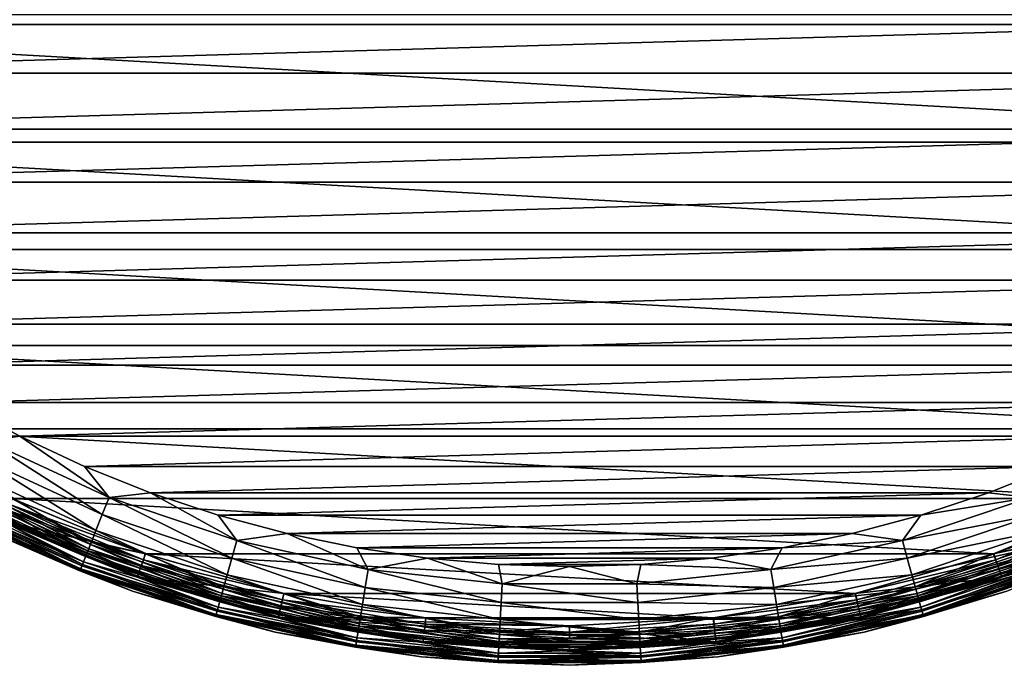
# Model space of a CAD drawing. Header units: metres. Extents: x -27 to 247, y -27 to 27.
# Tile 3 of 34: x -11 to 9, y -27 to -14. Entities that reach past the tile are written whole.
import ezdxf

# ---------------------------------------------------------------- set-up
doc = ezdxf.new("R2010")
doc.units = ezdxf.units.M
doc.layers.add('solid_10271102_01', color=7, linetype='CONTINUOUS')

msp = doc.modelspace()

# ---------------------------------------------------------------- linework, layer by layer
at = {"layer": 'solid_10271102_01'}
for points in [[(23.432045, -11.266729, 0.35), (22.022905, -13.819932, 0.35), (-23.432028, -11.266767, 0.35)], [(22.022905, -13.819932, 0.35), (-22.022881, -13.819969, 0.35), (-23.432028, -11.266767, 0.35)], [(-20.7227, -13.623865, 179.440704), (-19.895252, -14.80603, 179.440704), (20.7227, -13.623865, 179.440704)], [(-19.895252, -14.80603, 179.440704), (19.895252, -14.80603, 179.440704), (20.7227, -13.623865, 179.440704)], [(22.022905, -13.819932, 0.35), (20.335554, -16.20076, 0.35), (-22.022881, -13.819969, 0.35)], [(20.335554, -16.20076, 0.35), (-20.335522, -16.2008, 0.35), (-22.022881, -13.819969, 0.35)], [(-19.895252, -14.80603, 179.440704), (-19.000574, -15.937922, 179.440704), (19.895252, -14.80603, 179.440704)], [(-19.000574, -15.937922, 179.440704), (19.000574, -15.937922, 179.440704), (19.895252, -14.80603, 179.440704)], [(-19.000574, -15.937922, 179.440704), (-18.04163, -17.015842, 179.440704), (19.000574, -15.937922, 179.440704)], [(-18.04163, -17.015842, 179.440704), (18.04163, -17.015842, 179.440704), (19.000574, -15.937922, 179.440704)], [(20.335554, -16.20076, 0.35), (18.392904, -18.376629, 0.35), (-20.335522, -16.2008, 0.35)], [(18.392904, -18.376629, 0.35), (-18.39287, -18.376663, 0.35), (-20.335522, -16.2008, 0.35)], [(-18.04163, -17.015842, 179.440704), (-17.021553, -18.036255, 179.440704), (18.04163, -17.015842, 179.440704)], [(-17.021553, -18.036255, 179.440704), (17.021553, -18.036255, 179.440704), (18.04163, -17.015842, 179.440704)], [(-17.021553, -18.036255, 179.440704), (-15.943662, -18.995779, 179.440704), (17.021553, -18.036255, 179.440704)], [(-15.943662, -18.995779, 179.440704), (15.943662, -18.995779, 179.440704), (17.021553, -18.036255, 179.440704)], [(18.392904, -18.376629, 0.35), (16.218254, -20.321602, 0.35), (-18.39287, -18.376663, 0.35)], [(16.218254, -20.321602, 0.35), (-16.218218, -20.32163, 0.35), (-18.39287, -18.376663, 0.35)], [(-15.943662, -18.995779, 179.440704), (-14.81189, -19.890888, 179.440704), (15.943662, -18.995779, 179.440704)], [(-14.81189, -19.890888, 179.440704), (14.81189, -19.890888, 179.440704), (15.943662, -18.995779, 179.440704)], [(-14.81189, -19.890888, 179.440704), (-13.630138, -20.718555, 179.440704), (14.81189, -19.890888, 179.440704)], [(-13.630138, -20.718555, 179.440704), (13.630138, -20.718555, 179.440704), (14.81189, -19.890888, 179.440704)], [(16.218254, -20.321602, 0.35), (13.839869, -22.010399, 0.35), (-16.218218, -20.32163, 0.35)], [(13.839869, -22.010399, 0.35), (-13.839828, -22.010426, 0.35), (-16.218218, -20.32163, 0.35)], [(-13.630138, -20.718555, 179.440704), (-12.402289, -21.476093, 179.440704), (13.630138, -20.718555, 179.440704)], [(-12.402289, -21.476093, 179.440704), (12.402289, -21.476093, 179.440704), (13.630138, -20.718555, 179.440704)], [(-12.402289, -21.476093, 179.440704), (-11.13235, -22.161016, 179.440704), (12.402289, -21.476093, 179.440704)], [(-11.798211, -22.253786, 179.40274), (-11.13235, -22.161016, 179.440704), (-12.402289, -21.476093, 179.440704)], [(-11.13235, -22.161016, 179.440704), (11.13235, -22.161016, 179.440704), (12.402289, -21.476093, 179.440704)], [(13.839869, -22.010399, 0.35), (11.286719, -23.422405, 0.35), (-13.839828, -22.010426, 0.35)], [(11.286719, -23.422405, 0.35), (-11.286676, -23.422426, 0.35), (-13.839828, -22.010426, 0.35)], [(-11.974184, -22.585707, 179.289215), (-9.462047, -23.747946, 179.289215), (-11.798211, -22.253786, 179.40274)], [(-11.798211, -22.253786, 179.40274), (-9.322991, -23.398945, 179.40274), (-11.13235, -22.161016, 179.440704)], [(-9.462047, -23.747946, 179.289215), (-9.322991, -23.398945, 179.40274), (-11.798211, -22.253786, 179.40274)], [(-11.13235, -22.161016, 179.440704), (-9.824499, -22.771015, 179.440704), (11.13235, -22.161016, 179.440704)], [(-9.322991, -23.398945, 179.40274), (-9.824499, -22.771015, 179.440704), (-11.13235, -22.161016, 179.440704)], [(-9.824499, -22.771015, 179.440704), (9.824499, -22.771015, 179.440704), (11.13235, -22.161016, 179.440704)], [(-12.136385, -22.891651, 179.104523), (-9.590219, -24.069633, 179.104523), (-11.974184, -22.585707, 179.289215)], [(-9.590219, -24.069633, 179.104523), (-9.462047, -23.747946, 179.289215), (-11.974184, -22.585707, 179.289215)], [(-12.278568, -23.159838, 178.855759), (-9.702572, -24.35162, 178.855759), (-12.136385, -22.891651, 179.104523)], [(-9.702572, -24.35162, 178.855759), (-9.590219, -24.069633, 179.104523), (-12.136385, -22.891651, 179.104523)], [(-9.824499, -22.771015, 179.440704), (-8.483546, -23.303839, 179.440704), (9.824499, -22.771015, 179.440704)], [(-9.322991, -23.398945, 179.40274), (-8.483546, -23.303839, 179.440704), (-9.824499, -22.771015, 179.440704)], [(-8.483546, -23.303839, 179.440704), (8.483546, -23.303839, 179.440704), (9.824499, -22.771015, 179.440704)], [(9.322991, -23.398945, 179.40274), (9.824499, -22.771015, 179.440704), (8.483546, -23.303839, 179.440704)], [(-12.32171, -23.241209, 146.072876), (-9.736662, -24.43718, 146.072876), (-12.256121, -23.117495, 146.200653)], [(-11.280801, -23.425276, 146.291626), (-12.256121, -23.117495, 146.200653), (-9.684834, -24.3071, 146.200653)], [(-9.736662, -24.43718, 146.072876), (-9.684834, -24.3071, 146.200653), (-12.256121, -23.117495, 146.200653)], [(-12.39526, -23.37994, 178.552505), (-9.794782, -24.58305, 178.552505), (-12.278568, -23.159838, 178.855759)], [(-12.371373, -23.334887, 145.915726), (-9.775907, -24.535677, 145.915726), (-12.32171, -23.241209, 146.072876)], [(-9.754524, -24.48201, 0.496632), (-12.344314, -23.283846, 0.496632), (-11.389498, -23.650536, 0.417053)], [(-11.46894, -23.815498, 0.60034), (-12.344314, -23.283846, 0.496632), (-9.754524, -24.48201, 0.496632)], [(-9.775907, -24.535677, 145.915726), (-9.736662, -24.43718, 146.072876), (-12.32171, -23.241209, 146.072876)], [(-9.794782, -24.58305, 178.552505), (-9.702572, -24.35162, 178.855759), (-12.278568, -23.159838, 178.855759)], [(-9.322991, -23.398945, 179.40274), (-6.738469, -24.269772, 179.40274), (-8.483546, -23.303839, 179.440704)], [(-8.483546, -23.303839, 179.440704), (-7.114048, -23.757725, 179.440704), (8.483546, -23.303839, 179.440704)], [(-6.738469, -24.269772, 179.40274), (-7.114048, -23.757725, 179.440704), (-8.483546, -23.303839, 179.440704)], [(-7.114048, -23.757725, 179.440704), (7.114048, -23.757725, 179.440704), (8.483546, -23.303839, 179.440704)], [(9.322991, -23.398945, 179.40274), (8.483546, -23.303839, 179.440704), (7.114048, -23.757725, 179.440704)], [(-12.495457, -23.568932, 148.998062), (-12.456247, -23.494976, 148.955399), (-9.842975, -24.704004, 148.955399)], [(-12.481965, -23.543484, 178.206436), (-9.863297, -24.755009, 178.206436), (-12.39526, -23.37994, 178.552505)], [(-9.842975, -24.704004, 148.955399), (-12.456247, -23.494976, 148.955399), (-11.501177, -23.874094, 148.940704)], [(-12.402324, -23.393265, 145.738052), (-9.800364, -24.597059, 145.738052), (-12.371373, -23.334887, 145.915726)], [(-12.402324, -23.393265, 145.738052), (-11.497933, -23.875668, 145.550003), (-9.800364, -24.597059, 145.738052)], [(-9.863297, -24.755009, 178.206436), (-9.794782, -24.58305, 178.552505), (-12.39526, -23.37994, 178.552505)], [(-9.800364, -24.597059, 145.738052), (-9.775907, -24.535677, 145.915726), (-12.371373, -23.334887, 145.915726)], [(-11.280754, -23.425285, 148.940704), (-8.587281, -24.540947, 148.940704), (-11.501177, -23.874094, 148.940704)], [(-11.337126, -23.541784, 0.367037), (-11.286676, -23.422426, 0.35), (-8.591973, -24.539312, 0.35)], [(11.286719, -23.422405, 0.35), (8.592018, -24.539297, 0.35), (-11.286676, -23.422426, 0.35)], [(8.592018, -24.539297, 0.35), (-8.591973, -24.539312, 0.35), (-11.286676, -23.422426, 0.35)], [(-8.587163, -24.540998, 146.291626), (-11.280801, -23.425276, 146.291626), (-9.684834, -24.3071, 146.200653)], [(-11.280754, -23.425285, 148.940704), (-11.280801, -23.425276, 146.291626), (-8.587163, -24.540998, 146.291626)], [(-11.280754, -23.425285, 148.940704), (-8.587163, -24.540998, 146.291626), (-8.587281, -24.540947, 148.940704)], [(-9.462047, -23.747946, 179.289215), (-6.838975, -24.631762, 179.289215), (-9.322991, -23.398945, 179.40274)], [(-6.838975, -24.631762, 179.289215), (-6.738469, -24.269772, 179.40274), (-9.322991, -23.398945, 179.40274)], [(6.738469, -24.269772, 179.40274), (9.322991, -23.398945, 179.40274), (7.114048, -23.757725, 179.440704)], [(9.462047, -23.747946, 179.289215), (9.322991, -23.398945, 179.40274), (6.738469, -24.269772, 179.40274)], [(11.280801, -23.425276, 146.291626), (8.587163, -24.540998, 146.291626), (9.684834, -24.3071, 146.200653)], [(8.587475, -24.540878, 148.940704), (8.587163, -24.540998, 146.291626), (11.280801, -23.425276, 146.291626)], [(8.587475, -24.540878, 148.940704), (11.280801, -23.425276, 146.291626), (11.280932, -23.4252, 148.940704)], [(8.587475, -24.540878, 148.940704), (11.280932, -23.4252, 148.940704), (11.501198, -23.874084, 148.940704)], [(11.337126, -23.541784, 0.367037), (8.592018, -24.539297, 0.35), (11.286719, -23.422405, 0.35)], [(-12.54651, -23.665228, 149.14827), (-12.526561, -23.6276, 149.064529), (-9.898537, -24.843452, 149.064529)], [(-9.9143, -24.883017, 149.14827), (-11.628084, -24.145966, 149.240707), (-12.54651, -23.665228, 149.14827)], [(-9.9143, -24.883017, 149.14827), (-12.54651, -23.665228, 149.14827), (-9.898537, -24.843452, 149.064529)], [(-12.535345, -23.644171, 177.830887), (-9.905478, -24.860876, 177.830887), (-12.481965, -23.543484, 178.206436)], [(-12.535345, -23.644171, 177.830887), (-11.628084, -24.145966, 177.440704), (-9.905478, -24.860876, 177.830887)], [(-12.526561, -23.6276, 149.064529), (-12.495457, -23.568932, 148.998062), (-9.873958, -24.781765, 148.998062)], [(-9.898537, -24.843452, 149.064529), (-12.526561, -23.6276, 149.064529), (-9.873958, -24.781765, 148.998062)], [(-9.873958, -24.781765, 148.998062), (-12.495457, -23.568932, 148.998062), (-9.842975, -24.704004, 148.955399)], [(-9.905478, -24.860876, 177.830887), (-9.863297, -24.755009, 178.206436), (-12.481965, -23.543484, 178.206436)], [(-11.389498, -23.650536, 0.417053), (-11.337126, -23.541784, 0.367037), (-8.629997, -24.663115, 0.367037)], [(-8.669863, -24.777044, 0.417053), (-11.389498, -23.650536, 0.417053), (-8.629997, -24.663115, 0.367037)], [(-9.754524, -24.48201, 0.496632), (-11.389498, -23.650536, 0.417053), (-8.669863, -24.777044, 0.417053)], [(-8.629997, -24.663115, 0.367037), (-11.337126, -23.541784, 0.367037), (-8.591973, -24.539312, 0.35)], [(11.337126, -23.541784, 0.367037), (8.629997, -24.663115, 0.367037), (8.592018, -24.539297, 0.35)], [(8.669863, -24.777044, 0.417053), (8.629997, -24.663115, 0.367037), (11.337126, -23.541784, 0.367037)], [(11.389498, -23.650536, 0.417053), (8.669863, -24.777044, 0.417053), (11.337126, -23.541784, 0.367037)], [(9.754524, -24.48201, 0.496632), (8.669863, -24.777044, 0.417053), (11.389498, -23.650536, 0.417053)], [(-8.587281, -24.540947, 148.940704), (-8.755185, -25.011921, 148.940704), (-11.501177, -23.874094, 148.940704)], [(-9.842975, -24.704004, 148.955399), (-11.501177, -23.874094, 148.940704), (-8.755185, -25.011921, 148.940704)], [(-11.497933, -23.875668, 145.550003), (-11.497919, -23.875675, 0.85), (-8.752395, -25.012909, 0.85)], [(-8.752391, -25.012909, 145.550003), (-11.497933, -23.875668, 145.550003), (-8.752395, -25.012909, 0.85)], [(-9.800364, -24.597059, 145.738052), (-11.497933, -23.875668, 145.550003), (-8.752391, -25.012909, 145.550003)], [(-8.746813, -24.996954, 0.721096), (-11.497919, -23.875675, 0.85), (-11.490585, -23.860447, 0.721096)], [(-8.746813, -24.996954, 0.721096), (-8.752395, -25.012909, 0.85), (-11.497919, -23.875675, 0.85)], [(-11.490585, -23.860447, 0.721096), (-11.46894, -23.815498, 0.60034), (-8.730335, -24.949865, 0.60034)], [(-8.746813, -24.996954, 0.721096), (-11.490585, -23.860447, 0.721096), (-8.730335, -24.949865, 0.60034)], [(-8.730335, -24.949865, 0.60034), (-11.46894, -23.815498, 0.60034), (-9.754524, -24.48201, 0.496632)], [(-9.590219, -24.069633, 179.104523), (-6.931615, -24.96542, 179.104523), (-9.462047, -23.747946, 179.289215)], [(-6.931615, -24.96542, 179.104523), (-6.838975, -24.631762, 179.289215), (-9.462047, -23.747946, 179.289215)], [(-7.114048, -23.757725, 179.440704), (-5.720491, -24.131212, 179.440704), (7.114048, -23.757725, 179.440704)], [(-6.738469, -24.269772, 179.40274), (-5.720491, -24.131212, 179.440704), (-7.114048, -23.757725, 179.440704)], [(-5.720491, -24.131212, 179.440704), (5.720491, -24.131212, 179.440704), (7.114048, -23.757725, 179.440704)], [(6.738469, -24.269772, 179.40274), (7.114048, -23.757725, 179.440704), (5.720491, -24.131212, 179.440704)], [(6.838975, -24.631762, 179.289215), (9.462047, -23.747946, 179.289215), (6.738469, -24.269772, 179.40274)], [(9.590219, -24.069633, 179.104523), (9.462047, -23.747946, 179.289215), (6.838975, -24.631762, 179.289215)], [(8.587475, -24.540878, 148.940704), (11.501198, -23.874084, 148.940704), (8.755207, -25.011913, 148.940704)], [(11.46894, -23.815498, 0.60034), (8.730335, -24.949865, 0.60034), (9.754524, -24.48201, 0.496632)], [(8.746813, -24.996954, 0.721096), (8.730335, -24.949865, 0.60034), (11.46894, -23.815498, 0.60034)], [(11.490585, -23.860447, 0.721096), (8.746813, -24.996954, 0.721096), (11.46894, -23.815498, 0.60034)], [(11.490585, -23.860447, 0.721096), (8.752395, -25.012909, 0.85), (8.746813, -24.996954, 0.721096)], [(11.497932, -23.875668, 145.550003), (8.752391, -25.012909, 145.550003), (11.497919, -23.875675, 0.85)], [(9.800364, -24.597059, 145.738052), (8.752391, -25.012909, 145.550003), (11.497932, -23.875668, 145.550003)], [(8.752391, -25.012909, 145.550003), (8.752395, -25.012909, 0.85), (11.497919, -23.875675, 0.85)], [(11.490585, -23.860447, 0.721096), (11.497919, -23.875675, 0.85), (8.752395, -25.012909, 0.85)], [(9.842975, -24.704004, 148.955399), (8.755207, -25.011913, 148.940704), (11.501198, -23.874084, 148.940704)], [(-9.702572, -24.35162, 178.855759), (-7.012822, -25.257902, 178.855759), (-9.590219, -24.069633, 179.104523)], [(-7.012822, -25.257902, 178.855759), (-6.931615, -24.96542, 179.104523), (-9.590219, -24.069633, 179.104523)], [(6.931615, -24.96542, 179.104523), (9.590219, -24.069633, 179.104523), (6.838975, -24.631762, 179.289215)], [(9.702572, -24.35162, 178.855759), (9.590219, -24.069633, 179.104523), (6.931615, -24.96542, 179.104523)], [(-11.628084, -24.145966, 177.440704), (-11.628084, -24.145966, 149.240707), (-8.851479, -25.296074, 149.240707)], [(-9.9143, -24.883017, 149.14827), (-8.851479, -25.296074, 149.240707), (-11.628084, -24.145966, 149.240707)], [(-8.851479, -25.296074, 177.440704), (-11.628084, -24.145966, 177.440704), (-8.851479, -25.296074, 149.240707)], [(-9.905478, -24.860876, 177.830887), (-11.628084, -24.145966, 177.440704), (-8.851479, -25.296074, 177.440704)], [(-9.736662, -24.43718, 146.072876), (-7.037462, -25.346645, 146.072876), (-9.684834, -24.3071, 146.200653)], [(-8.587163, -24.540998, 146.291626), (-9.684834, -24.3071, 146.200653), (-7.000001, -25.211725, 146.200653)], [(-7.037462, -25.346645, 146.072876), (-7.000001, -25.211725, 146.200653), (-9.684834, -24.3071, 146.200653)], [(-6.838975, -24.631762, 179.289215), (-4.135723, -25.226791, 179.289215), (-6.738469, -24.269772, 179.40274)], [(-6.738469, -24.269772, 179.40274), (-4.074944, -24.856058, 179.40274), (-5.720491, -24.131212, 179.440704)], [(-4.135723, -25.226791, 179.289215), (-4.074944, -24.856058, 179.40274), (-6.738469, -24.269772, 179.40274)], [(-5.720491, -24.131212, 179.440704), (-4.307427, -24.423061, 179.440704), (5.720491, -24.131212, 179.440704)], [(-4.074944, -24.856058, 179.40274), (-4.307427, -24.423061, 179.440704), (-5.720491, -24.131212, 179.440704)], [(-4.307427, -24.423061, 179.440704), (4.307427, -24.423061, 179.440704), (5.720491, -24.131212, 179.440704)], [(4.074944, -24.856058, 179.40274), (6.738469, -24.269772, 179.40274), (4.307427, -24.423061, 179.440704)], [(6.838975, -24.631762, 179.289215), (6.738469, -24.269772, 179.40274), (4.074944, -24.856058, 179.40274)], [(6.738469, -24.269772, 179.40274), (5.720491, -24.131212, 179.440704), (4.307427, -24.423061, 179.440704)], [(8.587163, -24.540998, 146.291626), (7.000001, -25.211725, 146.200653), (9.684834, -24.3071, 146.200653)], [(9.736662, -24.43718, 146.072876), (9.684834, -24.3071, 146.200653), (7.000001, -25.211725, 146.200653)], [(-9.794782, -24.58305, 178.552505), (-7.079469, -25.497944, 178.552505), (-9.702572, -24.35162, 178.855759)], [(-9.775907, -24.535677, 145.915726), (-7.065827, -25.448809, 145.915726), (-9.736662, -24.43718, 146.072876)], [(-7.050372, -25.393145, 0.496632), (-9.754524, -24.48201, 0.496632), (-8.669863, -24.777044, 0.417053)], [(-8.730335, -24.949865, 0.60034), (-9.754524, -24.48201, 0.496632), (-7.050372, -25.393145, 0.496632)], [(-7.065827, -25.448809, 145.915726), (-7.037462, -25.346645, 146.072876), (-9.736662, -24.43718, 146.072876)], [(-7.079469, -25.497944, 178.552505), (-7.012822, -25.257902, 178.855759), (-9.702572, -24.35162, 178.855759)], [(-4.307427, -24.423061, 179.440704), (-2.879553, -24.632257, 179.440704), (4.307427, -24.423061, 179.440704)], [(-4.074944, -24.856058, 179.40274), (-2.879553, -24.632257, 179.440704), (-4.307427, -24.423061, 179.440704)], [(-2.879553, -24.632257, 179.440704), (2.879553, -24.632257, 179.440704), (4.307427, -24.423061, 179.440704)], [(4.074944, -24.856058, 179.40274), (4.307427, -24.423061, 179.440704), (2.879553, -24.632257, 179.440704)], [(7.012822, -25.257902, 178.855759), (9.702572, -24.35162, 178.855759), (6.931615, -24.96542, 179.104523)], [(7.037462, -25.346645, 146.072876), (9.736662, -24.43718, 146.072876), (7.000001, -25.211725, 146.200653)], [(9.794782, -24.58305, 178.552505), (9.702572, -24.35162, 178.855759), (7.012822, -25.257902, 178.855759)], [(9.775907, -24.535677, 145.915726), (9.736662, -24.43718, 146.072876), (7.037462, -25.346645, 146.072876)], [(9.754524, -24.48201, 0.496632), (7.050372, -25.393145, 0.496632), (8.669863, -24.777044, 0.417053)], [(8.730335, -24.949865, 0.60034), (7.050372, -25.393145, 0.496632), (9.754524, -24.48201, 0.496632)], [(-9.873958, -24.781765, 148.998062), (-9.842975, -24.704004, 148.955399), (-7.114302, -25.623402, 148.955399)], [(-9.863297, -24.755009, 178.206436), (-7.128991, -25.676304, 178.206436), (-9.794782, -24.58305, 178.552505)], [(-7.114302, -25.623402, 148.955399), (-9.842975, -24.704004, 148.955399), (-8.755185, -25.011921, 148.940704)], [(-9.800364, -24.597059, 145.738052), (-7.083504, -25.512476, 145.738052), (-9.775907, -24.535677, 145.915726)], [(-9.800364, -24.597059, 145.738052), (-8.752391, -25.012909, 145.550003), (-7.083504, -25.512476, 145.738052)], [(-7.128991, -25.676304, 178.206436), (-7.079469, -25.497944, 178.552505), (-9.794782, -24.58305, 178.552505)], [(-7.083504, -25.512476, 145.738052), (-7.065827, -25.448809, 145.915726), (-9.775907, -24.535677, 145.915726)], [(-8.587281, -24.540947, 148.940704), (-5.785303, -25.348177, 148.940704), (-8.755185, -25.011921, 148.940704)], [(-8.669863, -24.777044, 0.417053), (-8.629997, -24.663115, 0.367037), (-5.814341, -25.474291, 0.367037)], [(-8.629997, -24.663115, 0.367037), (-8.591973, -24.539312, 0.35), (-5.788618, -25.347403, 0.35)], [(-5.814341, -25.474291, 0.367037), (-8.629997, -24.663115, 0.367037), (-5.788618, -25.347403, 0.35)], [(8.592018, -24.539297, 0.35), (5.788665, -25.347393, 0.35), (-8.591973, -24.539312, 0.35)], [(5.788665, -25.347393, 0.35), (-5.788618, -25.347403, 0.35), (-8.591973, -24.539312, 0.35)], [(-8.587281, -24.540947, 148.940704), (-8.587163, -24.540998, 146.291626), (-5.785811, -25.348064, 146.291626)], [(-8.587281, -24.540947, 148.940704), (-5.785811, -25.348064, 146.291626), (-5.785303, -25.348177, 148.940704)], [(-5.785811, -25.348064, 146.291626), (-8.587163, -24.540998, 146.291626), (-7.000001, -25.211725, 146.200653)], [(-6.931615, -24.96542, 179.104523), (-4.191745, -25.568512, 179.104523), (-6.838975, -24.631762, 179.289215)], [(-4.191745, -25.568512, 179.104523), (-4.135723, -25.226791, 179.289215), (-6.838975, -24.631762, 179.289215)], [(-4.074944, -24.856058, 179.40274), (-1.363644, -25.150928, 179.40274), (-2.879553, -24.632257, 179.440704)], [(-2.879553, -24.632257, 179.440704), (-1.442135, -24.758022, 179.440704), (2.879553, -24.632257, 179.440704)], [(-1.363644, -25.150928, 179.40274), (-1.442135, -24.758022, 179.440704), (-2.879553, -24.632257, 179.440704)], [(-1.442135, -24.758022, 179.440704), (1.442135, -24.758022, 179.440704), (2.879553, -24.632257, 179.440704)], [(4.074944, -24.856058, 179.40274), (2.879553, -24.632257, 179.440704), (1.442135, -24.758022, 179.440704)], [(4.135723, -25.226791, 179.289215), (6.838975, -24.631762, 179.289215), (4.074944, -24.856058, 179.40274)], [(6.931615, -24.96542, 179.104523), (6.838975, -24.631762, 179.289215), (4.135723, -25.226791, 179.289215)], [(5.785509, -25.348129, 148.940704), (8.587163, -24.540998, 146.291626), (8.587475, -24.540878, 148.940704)], [(5.785509, -25.348129, 148.940704), (8.587475, -24.540878, 148.940704), (8.755207, -25.011913, 148.940704)], [(5.785509, -25.348129, 148.940704), (5.785811, -25.348064, 146.291626), (8.587163, -24.540998, 146.291626)], [(8.587163, -24.540998, 146.291626), (5.785811, -25.348064, 146.291626), (7.000001, -25.211725, 146.200653)], [(8.629997, -24.663115, 0.367037), (5.788665, -25.347393, 0.35), (8.592018, -24.539297, 0.35)], [(8.629997, -24.663115, 0.367037), (5.814341, -25.474291, 0.367037), (5.788665, -25.347393, 0.35)], [(5.8412, -25.591969, 0.417053), (5.814341, -25.474291, 0.367037), (8.629997, -24.663115, 0.367037)], [(8.669863, -24.777044, 0.417053), (5.8412, -25.591969, 0.417053), (8.629997, -24.663115, 0.367037)], [(7.079469, -25.497944, 178.552505), (9.794782, -24.58305, 178.552505), (7.012822, -25.257902, 178.855759)], [(7.065827, -25.448809, 145.915726), (9.775907, -24.535677, 145.915726), (7.037462, -25.346645, 146.072876)], [(9.800364, -24.597059, 145.738052), (9.775907, -24.535677, 145.915726), (7.065827, -25.448809, 145.915726)], [(7.083504, -25.512476, 145.738052), (9.800364, -24.597059, 145.738052), (7.065827, -25.448809, 145.915726)], [(9.863297, -24.755009, 178.206436), (9.794782, -24.58305, 178.552505), (7.079469, -25.497944, 178.552505)], [(7.083504, -25.512476, 145.738052), (8.752391, -25.012909, 145.550003), (9.800364, -24.597059, 145.738052)], [(9.842975, -24.704004, 148.955399), (7.114302, -25.623402, 148.955399), (8.755207, -25.011913, 148.940704)], [(7.136696, -25.704056, 148.998062), (7.114302, -25.623402, 148.955399), (9.842975, -24.704004, 148.955399)], [(9.873958, -24.781765, 148.998062), (7.136696, -25.704056, 148.998062), (9.842975, -24.704004, 148.955399)], [(-9.9143, -24.883017, 149.14827), (-9.898537, -24.843452, 149.064529), (-7.154461, -25.76804, 149.064529)], [(-7.165854, -25.809076, 149.14827), (-8.851479, -25.296074, 149.240707), (-9.9143, -24.883017, 149.14827)], [(-7.165854, -25.809076, 149.14827), (-9.9143, -24.883017, 149.14827), (-7.154461, -25.76804, 149.064529)], [(-9.905478, -24.860876, 177.830887), (-7.159479, -25.786112, 177.830887), (-9.863297, -24.755009, 178.206436)], [(-9.905478, -24.860876, 177.830887), (-8.851479, -25.296074, 177.440704), (-7.159479, -25.786112, 177.830887)], [(-9.898537, -24.843452, 149.064529), (-9.873958, -24.781765, 148.998062), (-7.136696, -25.704056, 148.998062)], [(-7.154461, -25.76804, 149.064529), (-9.898537, -24.843452, 149.064529), (-7.136696, -25.704056, 148.998062)], [(-7.136696, -25.704056, 148.998062), (-9.873958, -24.781765, 148.998062), (-7.114302, -25.623402, 148.955399)], [(-7.159479, -25.786112, 177.830887), (-7.128991, -25.676304, 178.206436), (-9.863297, -24.755009, 178.206436)], [(-5.8412, -25.591969, 0.417053), (-8.669863, -24.777044, 0.417053), (-5.814341, -25.474291, 0.367037)], [(-7.050372, -25.393145, 0.496632), (-8.669863, -24.777044, 0.417053), (-5.8412, -25.591969, 0.417053)], [(-4.135723, -25.226791, 179.289215), (-1.383983, -25.526062, 179.289215), (-4.074944, -24.856058, 179.40274)], [(-1.383983, -25.526062, 179.289215), (-1.363644, -25.150928, 179.40274), (-4.074944, -24.856058, 179.40274)], [(-1.442135, -24.758022, 179.440704), (0, -24.799984, 179.440704), (1.442135, -24.758022, 179.440704)], [(-1.363644, -25.150928, 179.40274), (0, -24.799984, 179.440704), (-1.442135, -24.758022, 179.440704)], [(-1.363644, -25.150928, 179.40274), (1.363644, -25.150928, 179.40274), (0, -24.799984, 179.440704)], [(1.363644, -25.150928, 179.40274), (1.442135, -24.758022, 179.440704), (0, -24.799984, 179.440704)], [(1.363644, -25.150928, 179.40274), (4.074944, -24.856058, 179.40274), (1.442135, -24.758022, 179.440704)], [(4.135723, -25.226791, 179.289215), (4.074944, -24.856058, 179.40274), (1.363644, -25.150928, 179.40274)], [(7.050372, -25.393145, 0.496632), (5.8412, -25.591969, 0.417053), (8.669863, -24.777044, 0.417053)], [(7.128991, -25.676304, 178.206436), (9.863297, -24.755009, 178.206436), (7.079469, -25.497944, 178.552505)], [(9.905478, -24.860876, 177.830887), (9.863297, -24.755009, 178.206436), (7.128991, -25.676304, 178.206436)], [(7.159479, -25.786112, 177.830887), (9.905478, -24.860876, 177.830887), (7.128991, -25.676304, 178.206436)], [(7.154461, -25.76804, 149.064529), (7.136696, -25.704056, 148.998062), (9.873958, -24.781765, 148.998062)], [(9.898537, -24.843452, 149.064529), (7.154461, -25.76804, 149.064529), (9.873958, -24.781765, 148.998062)], [(7.165854, -25.809076, 149.14827), (7.154461, -25.76804, 149.064529), (9.898537, -24.843452, 149.064529)], [(7.159479, -25.786112, 177.830887), (8.851479, -25.296074, 177.440704), (9.905478, -24.860876, 177.830887)], [(9.9143, -24.883017, 149.14827), (7.165854, -25.809076, 149.14827), (9.898537, -24.843452, 149.064529)], [(9.9143, -24.883017, 149.14827), (8.851479, -25.296074, 149.240707), (7.165854, -25.809076, 149.14827)], [(-5.785303, -25.348177, 148.940704), (-5.898494, -25.835199, 148.940704), (-8.755185, -25.011921, 148.940704)], [(-7.114302, -25.623402, 148.955399), (-8.755185, -25.011921, 148.940704), (-5.898494, -25.835199, 148.940704)], [(-5.893044, -25.819111, 0.721096), (-8.752395, -25.012909, 0.85), (-8.746813, -24.996954, 0.721096)], [(-8.752391, -25.012909, 145.550003), (-8.752395, -25.012909, 0.85), (-5.896805, -25.83559, 0.85)], [(-5.893044, -25.819111, 0.721096), (-5.896805, -25.83559, 0.85), (-8.752395, -25.012909, 0.85)], [(-5.896799, -25.83559, 145.550003), (-8.752391, -25.012909, 145.550003), (-5.896805, -25.83559, 0.85)], [(-7.083504, -25.512476, 145.738052), (-8.752391, -25.012909, 145.550003), (-5.896799, -25.83559, 145.550003)], [(-8.746813, -24.996954, 0.721096), (-8.730335, -24.949865, 0.60034), (-5.881942, -25.770473, 0.60034)], [(-5.893044, -25.819111, 0.721096), (-8.746813, -24.996954, 0.721096), (-5.881942, -25.770473, 0.60034)], [(-5.881942, -25.770473, 0.60034), (-8.730335, -24.949865, 0.60034), (-7.050372, -25.393145, 0.496632)], [(-7.012822, -25.257902, 178.855759), (-4.240853, -25.868059, 178.855759), (-6.931615, -24.96542, 179.104523)], [(-4.240853, -25.868059, 178.855759), (-4.191745, -25.568512, 179.104523), (-6.931615, -24.96542, 179.104523)], [(4.191745, -25.568512, 179.104523), (6.931615, -24.96542, 179.104523), (4.135723, -25.226791, 179.289215)], [(7.012822, -25.257902, 178.855759), (6.931615, -24.96542, 179.104523), (4.191745, -25.568512, 179.104523)], [(5.785509, -25.348129, 148.940704), (8.755207, -25.011913, 148.940704), (5.898517, -25.835196, 148.940704)], [(8.730335, -24.949865, 0.60034), (5.881942, -25.770473, 0.60034), (7.050372, -25.393145, 0.496632)], [(5.893044, -25.819111, 0.721096), (5.881942, -25.770473, 0.60034), (8.730335, -24.949865, 0.60034)], [(8.746813, -24.996954, 0.721096), (5.893044, -25.819111, 0.721096), (8.730335, -24.949865, 0.60034)], [(8.746813, -24.996954, 0.721096), (5.896805, -25.83559, 0.85), (5.893044, -25.819111, 0.721096)], [(5.896798, -25.83559, 145.550003), (5.896805, -25.83559, 0.85), (8.752395, -25.012909, 0.85)], [(8.752391, -25.012909, 145.550003), (5.896798, -25.83559, 145.550003), (8.752395, -25.012909, 0.85)], [(7.083504, -25.512476, 145.738052), (5.896798, -25.83559, 145.550003), (8.752391, -25.012909, 145.550003)], [(8.746813, -24.996954, 0.721096), (8.752395, -25.012909, 0.85), (5.896805, -25.83559, 0.85)], [(7.114302, -25.623402, 148.955399), (5.898517, -25.835196, 148.940704), (8.755207, -25.011913, 148.940704)], [(-8.851479, -25.296074, 177.440704), (-8.851479, -25.296074, 149.240707), (-5.963561, -26.128069, 149.240707)], [(-7.165854, -25.809076, 149.14827), (-5.963561, -26.128069, 149.240707), (-8.851479, -25.296074, 149.240707)], [(-5.963561, -26.128069, 177.440704), (-8.851479, -25.296074, 177.440704), (-5.963561, -26.128069, 149.240707)], [(-7.159479, -25.786112, 177.830887), (-8.851479, -25.296074, 177.440704), (-5.963561, -26.128069, 177.440704)], [(-7.079469, -25.497944, 178.552505), (-4.281157, -26.113899, 178.552505), (-7.012822, -25.257902, 178.855759)], [(-7.037462, -25.346645, 146.072876), (-4.255753, -25.958946, 146.072876), (-7.000001, -25.211725, 146.200653)], [(-4.281157, -26.113899, 178.552505), (-4.240853, -25.868059, 178.855759), (-7.012822, -25.257902, 178.855759)], [(-5.785811, -25.348064, 146.291626), (-7.000001, -25.211725, 146.200653), (-4.233099, -25.820766, 146.200653)], [(-4.255753, -25.958946, 146.072876), (-4.233099, -25.820766, 146.200653), (-7.000001, -25.211725, 146.200653)], [(-4.191745, -25.568512, 179.104523), (-1.40273, -25.871836, 179.104523), (-4.135723, -25.226791, 179.289215)], [(-1.40273, -25.871836, 179.104523), (-1.383983, -25.526062, 179.289215), (-4.135723, -25.226791, 179.289215)], [(-1.383983, -25.526062, 179.289215), (1.383983, -25.526062, 179.289215), (-1.363644, -25.150928, 179.40274)], [(1.383983, -25.526062, 179.289215), (1.363644, -25.150928, 179.40274), (-1.363644, -25.150928, 179.40274)], [(1.383983, -25.526062, 179.289215), (4.135723, -25.226791, 179.289215), (1.363644, -25.150928, 179.40274)], [(4.191745, -25.568512, 179.104523), (4.135723, -25.226791, 179.289215), (1.383983, -25.526062, 179.289215)], [(4.240853, -25.868059, 178.855759), (7.012822, -25.257902, 178.855759), (4.191745, -25.568512, 179.104523)], [(5.785811, -25.348064, 146.291626), (4.233099, -25.820766, 146.200653), (7.000001, -25.211725, 146.200653)], [(7.037462, -25.346645, 146.072876), (7.000001, -25.211725, 146.200653), (4.233099, -25.820766, 146.200653)], [(7.079469, -25.497944, 178.552505), (7.012822, -25.257902, 178.855759), (4.240853, -25.868059, 178.855759)], [(5.963561, -26.128069, 177.440704), (5.963561, -26.128069, 149.240707), (8.851479, -25.296074, 149.240707)], [(7.165854, -25.809076, 149.14827), (8.851479, -25.296074, 149.240707), (5.963561, -26.128069, 149.240707)], [(8.851479, -25.296074, 177.440704), (5.963561, -26.128069, 177.440704), (8.851479, -25.296074, 149.240707)], [(7.159479, -25.786112, 177.830887), (5.963561, -26.128069, 177.440704), (8.851479, -25.296074, 177.440704)], [(-7.128991, -25.676304, 178.206436), (-4.311103, -26.296568, 178.206436), (-7.079469, -25.497944, 178.552505)], [(-7.083504, -25.512476, 145.738052), (-4.283597, -26.128782, 145.738052), (-7.065827, -25.448809, 145.915726)], [(-7.083504, -25.512476, 145.738052), (-5.896799, -25.83559, 145.550003), (-4.283597, -26.128782, 145.738052)], [(-4.311103, -26.296568, 178.206436), (-4.281157, -26.113899, 178.552505), (-7.079469, -25.497944, 178.552505)], [(-7.065827, -25.448809, 145.915726), (-4.272907, -26.063578, 145.915726), (-7.037462, -25.346645, 146.072876)], [(-4.283597, -26.128782, 145.738052), (-4.272907, -26.063578, 145.915726), (-7.065827, -25.448809, 145.915726)], [(-4.26356, -26.006569, 0.496632), (-7.050372, -25.393145, 0.496632), (-5.8412, -25.591969, 0.417053)], [(-5.881942, -25.770473, 0.60034), (-7.050372, -25.393145, 0.496632), (-4.26356, -26.006569, 0.496632)], [(-4.272907, -26.063578, 145.915726), (-4.255753, -25.958946, 146.072876), (-7.037462, -25.346645, 146.072876)], [(-5.785303, -25.348177, 148.940704), (-2.911021, -25.836508, 148.940704), (-5.898494, -25.835199, 148.940704)], [(-5.8412, -25.591969, 0.417053), (-5.814341, -25.474291, 0.367037), (-2.925566, -25.965113, 0.367037)], [(-5.814341, -25.474291, 0.367037), (-5.788618, -25.347403, 0.35), (-2.912729, -25.83633, 0.35)], [(-2.925566, -25.965113, 0.367037), (-5.814341, -25.474291, 0.367037), (-2.912729, -25.83633, 0.35)], [(5.788665, -25.347393, 0.35), (2.912776, -25.836325, 0.35), (-5.788618, -25.347403, 0.35)], [(2.912776, -25.836325, 0.35), (-2.912729, -25.83633, 0.35), (-5.788618, -25.347403, 0.35)], [(-2.91108, -25.836517, 146.291626), (-5.785811, -25.348064, 146.291626), (-4.233099, -25.820766, 146.200653)], [(-5.785303, -25.348177, 148.940704), (-5.785811, -25.348064, 146.291626), (-2.91108, -25.836517, 146.291626)], [(-5.785303, -25.348177, 148.940704), (-2.91108, -25.836517, 146.291626), (-2.911021, -25.836508, 148.940704)], [(5.785811, -25.348064, 146.291626), (2.91108, -25.836517, 146.291626), (4.233099, -25.820766, 146.200653)], [(2.911235, -25.836485, 148.940704), (2.91108, -25.836517, 146.291626), (5.785811, -25.348064, 146.291626)], [(2.911235, -25.836485, 148.940704), (5.785811, -25.348064, 146.291626), (5.785509, -25.348129, 148.940704)], [(2.911235, -25.836485, 148.940704), (5.785509, -25.348129, 148.940704), (5.898517, -25.835196, 148.940704)], [(5.814341, -25.474291, 0.367037), (2.912776, -25.836325, 0.35), (5.788665, -25.347393, 0.35)], [(5.814341, -25.474291, 0.367037), (2.925566, -25.965113, 0.367037), (2.912776, -25.836325, 0.35)], [(2.93908, -26.085058, 0.417053), (2.925566, -25.965113, 0.367037), (5.814341, -25.474291, 0.367037)], [(5.8412, -25.591969, 0.417053), (2.93908, -26.085058, 0.417053), (5.814341, -25.474291, 0.367037)], [(4.255753, -25.958946, 146.072876), (7.037462, -25.346645, 146.072876), (4.233099, -25.820766, 146.200653)], [(4.281157, -26.113899, 178.552505), (7.079469, -25.497944, 178.552505), (4.240853, -25.868059, 178.855759)], [(7.065827, -25.448809, 145.915726), (7.037462, -25.346645, 146.072876), (4.255753, -25.958946, 146.072876)], [(4.272907, -26.063578, 145.915726), (7.065827, -25.448809, 145.915726), (4.255753, -25.958946, 146.072876)], [(7.050372, -25.393145, 0.496632), (4.26356, -26.006569, 0.496632), (5.8412, -25.591969, 0.417053)], [(5.881942, -25.770473, 0.60034), (4.26356, -26.006569, 0.496632), (7.050372, -25.393145, 0.496632)], [(7.083504, -25.512476, 145.738052), (7.065827, -25.448809, 145.915726), (4.272907, -26.063578, 145.915726)], [(4.283597, -26.128782, 145.738052), (7.083504, -25.512476, 145.738052), (4.272907, -26.063578, 145.915726)], [(7.128991, -25.676304, 178.206436), (7.079469, -25.497944, 178.552505), (4.281157, -26.113899, 178.552505)], [(4.283597, -26.128782, 145.738052), (5.896798, -25.83559, 145.550003), (7.083504, -25.512476, 145.738052)], [(-7.159479, -25.786112, 177.830887), (-4.32954, -26.409027, 177.830887), (-7.128991, -25.676304, 178.206436)], [(-7.154461, -25.76804, 149.064529), (-7.136696, -25.704056, 148.998062), (-4.315763, -26.324991, 148.998062)], [(-7.136696, -25.704056, 148.998062), (-7.114302, -25.623402, 148.955399), (-4.302221, -26.242386, 148.955399)], [(-4.315763, -26.324991, 148.998062), (-7.136696, -25.704056, 148.998062), (-4.302221, -26.242386, 148.955399)], [(-4.32954, -26.409027, 177.830887), (-4.311103, -26.296568, 178.206436), (-7.128991, -25.676304, 178.206436)], [(-4.302221, -26.242386, 148.955399), (-7.114302, -25.623402, 148.955399), (-5.898494, -25.835199, 148.940704)], [(-2.93908, -26.085058, 0.417053), (-5.8412, -25.591969, 0.417053), (-2.925566, -25.965113, 0.367037)], [(-4.26356, -26.006569, 0.496632), (-5.8412, -25.591969, 0.417053), (-2.93908, -26.085058, 0.417053)], [(-4.240853, -25.868059, 178.855759), (-1.419164, -26.174936, 178.855759), (-4.191745, -25.568512, 179.104523)], [(-1.419164, -26.174936, 178.855759), (-1.40273, -25.871836, 179.104523), (-4.191745, -25.568512, 179.104523)], [(-1.40273, -25.871836, 179.104523), (1.40273, -25.871836, 179.104523), (-1.383983, -25.526062, 179.289215)], [(1.40273, -25.871836, 179.104523), (1.383983, -25.526062, 179.289215), (-1.383983, -25.526062, 179.289215)], [(1.40273, -25.871836, 179.104523), (4.191745, -25.568512, 179.104523), (1.383983, -25.526062, 179.289215)], [(4.240853, -25.868059, 178.855759), (4.191745, -25.568512, 179.104523), (1.40273, -25.871836, 179.104523)], [(4.26356, -26.006569, 0.496632), (2.93908, -26.085058, 0.417053), (5.8412, -25.591969, 0.417053)], [(4.311103, -26.296568, 178.206436), (7.128991, -25.676304, 178.206436), (4.281157, -26.113899, 178.552505)], [(7.114302, -25.623402, 148.955399), (4.302221, -26.242386, 148.955399), (5.898517, -25.835196, 148.940704)], [(4.315763, -26.324991, 148.998062), (4.302221, -26.242386, 148.955399), (7.114302, -25.623402, 148.955399)], [(7.159479, -25.786112, 177.830887), (7.128991, -25.676304, 178.206436), (4.311103, -26.296568, 178.206436)], [(7.136696, -25.704056, 148.998062), (4.315763, -26.324991, 148.998062), (7.114302, -25.623402, 148.955399)], [(4.326506, -26.39052, 149.064529), (4.315763, -26.324991, 148.998062), (7.136696, -25.704056, 148.998062)], [(7.154461, -25.76804, 149.064529), (4.326506, -26.39052, 149.064529), (7.136696, -25.704056, 148.998062)], [(-7.165854, -25.809076, 149.14827), (-7.154461, -25.76804, 149.064529), (-4.326506, -26.39052, 149.064529)], [(-4.333396, -26.432547, 149.14827), (-5.963561, -26.128069, 149.240707), (-7.165854, -25.809076, 149.14827)], [(-4.333396, -26.432547, 149.14827), (-7.165854, -25.809076, 149.14827), (-4.326506, -26.39052, 149.064529)], [(-7.159479, -25.786112, 177.830887), (-5.963561, -26.128069, 177.440704), (-4.32954, -26.409027, 177.830887)], [(-4.326506, -26.39052, 149.064529), (-7.154461, -25.76804, 149.064529), (-4.315763, -26.324991, 148.998062)], [(2.968061, -26.333244, 148.940704), (-2.968038, -26.333248, 148.940704), (-5.898494, -25.835199, 148.940704)], [(-4.302221, -26.242386, 148.955399), (-5.898494, -25.835199, 148.940704), (-2.968038, -26.333248, 148.940704)], [(0.000108, -26, 148.940704), (2.968061, -26.333244, 148.940704), (-5.898494, -25.835199, 148.940704)], [(-2.911021, -25.836508, 148.940704), (0.000108, -26, 148.940704), (-5.898494, -25.835199, 148.940704)], [(-2.965166, -26.316578, 0.721096), (-5.896805, -25.83559, 0.85), (-5.893044, -25.819111, 0.721096)], [(-5.896799, -25.83559, 145.550003), (-5.896805, -25.83559, 0.85), (-2.967058, -26.333374, 0.85)], [(-2.965166, -26.316578, 0.721096), (-2.967058, -26.333374, 0.85), (-5.896805, -25.83559, 0.85)], [(-2.967057, -26.333374, 145.550003), (-5.896799, -25.83559, 145.550003), (-2.967058, -26.333374, 0.85)], [(-4.283597, -26.128782, 145.738052), (-5.896799, -25.83559, 145.550003), (-2.967057, -26.333374, 145.550003)], [(-5.893044, -25.819111, 0.721096), (-5.881942, -25.770473, 0.60034), (-2.95958, -26.267002, 0.60034)], [(-2.965166, -26.316578, 0.721096), (-5.893044, -25.819111, 0.721096), (-2.95958, -26.267002, 0.60034)], [(-2.95958, -26.267002, 0.60034), (-5.881942, -25.770473, 0.60034), (-4.26356, -26.006569, 0.496632)], [(-4.281157, -26.113899, 178.552505), (-1.432651, -26.423693, 178.552505), (-4.240853, -25.868059, 178.855759)], [(-4.255753, -25.958946, 146.072876), (-1.42415, -26.266901, 146.072876), (-4.233099, -25.820766, 146.200653)], [(-1.432651, -26.423693, 178.552505), (-1.419164, -26.174936, 178.855759), (-4.240853, -25.868059, 178.855759)], [(-2.91108, -25.836517, 146.291626), (-4.233099, -25.820766, 146.200653), (-1.416569, -26.127083, 146.200653)], [(-1.42415, -26.266901, 146.072876), (-1.416569, -26.127083, 146.200653), (-4.233099, -25.820766, 146.200653)], [(-2.925566, -25.965113, 0.367037), (-2.912729, -25.83633, 0.35), (0.000024, -25.999979, 0.35)], [(2.912776, -25.836325, 0.35), (0.000024, -25.999979, 0.35), (-2.912729, -25.83633, 0.35)], [(-2.911021, -25.836508, 148.940704), (-2.91108, -25.836517, 146.291626), (0, -26, 146.291626)], [(0, -26, 146.291626), (-2.91108, -25.836517, 146.291626), (-1.416569, -26.127083, 146.200653)], [(-2.911021, -25.836508, 148.940704), (0, -26, 146.291626), (0.000108, -26, 148.940704)], [(-1.419164, -26.174936, 178.855759), (1.419164, -26.174936, 178.855759), (-1.40273, -25.871836, 179.104523)], [(1.419164, -26.174936, 178.855759), (1.40273, -25.871836, 179.104523), (-1.40273, -25.871836, 179.104523)], [(0, -26.12941, 0.367037), (0.000024, -25.999979, 0.35), (2.912776, -25.836325, 0.35)], [(2.925566, -25.965113, 0.367037), (0, -26.12941, 0.367037), (2.912776, -25.836325, 0.35)], [(2.91108, -25.836517, 146.291626), (0, -26, 146.291626), (1.416569, -26.127083, 146.200653)], [(0.000108, -26, 148.940704), (0, -26, 146.291626), (2.91108, -25.836517, 146.291626)], [(0.000108, -26, 148.940704), (2.91108, -25.836517, 146.291626), (2.911235, -25.836485, 148.940704)], [(0.000108, -26, 148.940704), (2.911235, -25.836485, 148.940704), (2.968061, -26.333244, 148.940704)], [(1.419164, -26.174936, 178.855759), (4.240853, -25.868059, 178.855759), (1.40273, -25.871836, 179.104523)], [(2.91108, -25.836517, 146.291626), (1.416569, -26.127083, 146.200653), (4.233099, -25.820766, 146.200653)], [(4.255753, -25.958946, 146.072876), (4.233099, -25.820766, 146.200653), (1.416569, -26.127083, 146.200653)], [(4.281157, -26.113899, 178.552505), (4.240853, -25.868059, 178.855759), (1.419164, -26.174936, 178.855759)], [(2.911235, -25.836485, 148.940704), (5.898517, -25.835196, 148.940704), (2.968061, -26.333244, 148.940704)], [(5.881942, -25.770473, 0.60034), (2.95958, -26.267002, 0.60034), (4.26356, -26.006569, 0.496632)], [(2.965166, -26.316578, 0.721096), (2.95958, -26.267002, 0.60034), (5.881942, -25.770473, 0.60034)], [(5.893044, -25.819111, 0.721096), (2.965166, -26.316578, 0.721096), (5.881942, -25.770473, 0.60034)], [(5.893044, -25.819111, 0.721096), (2.967058, -26.333374, 0.85), (2.965166, -26.316578, 0.721096)], [(2.967057, -26.333374, 145.550003), (2.967058, -26.333374, 0.85), (5.896805, -25.83559, 0.85)], [(5.896798, -25.83559, 145.550003), (2.967057, -26.333374, 145.550003), (5.896805, -25.83559, 0.85)], [(4.283597, -26.128782, 145.738052), (2.967057, -26.333374, 145.550003), (5.896798, -25.83559, 145.550003)], [(5.893044, -25.819111, 0.721096), (5.896805, -25.83559, 0.85), (2.967058, -26.333374, 0.85)], [(4.302221, -26.242386, 148.955399), (2.968061, -26.333244, 148.940704), (5.898517, -25.835196, 148.940704)], [(4.32954, -26.409027, 177.830887), (7.159479, -25.786112, 177.830887), (4.311103, -26.296568, 178.206436)], [(4.333396, -26.432547, 149.14827), (4.326506, -26.39052, 149.064529), (7.154461, -25.76804, 149.064529)], [(4.32954, -26.409027, 177.830887), (5.963561, -26.128069, 177.440704), (7.159479, -25.786112, 177.830887)], [(7.165854, -25.809076, 149.14827), (4.333396, -26.432547, 149.14827), (7.154461, -25.76804, 149.064529)], [(7.165854, -25.809076, 149.14827), (5.963561, -26.128069, 149.240707), (4.333396, -26.432547, 149.14827)], [(-4.311103, -26.296568, 178.206436), (-1.442672, -26.608528, 178.206436), (-4.281157, -26.113899, 178.552505)], [(-4.283597, -26.128782, 145.738052), (-1.433468, -26.438753, 145.738052), (-4.272907, -26.063578, 145.915726)], [(-1.442672, -26.608528, 178.206436), (-1.432651, -26.423693, 178.552505), (-4.281157, -26.113899, 178.552505)], [(-4.272907, -26.063578, 145.915726), (-1.42989, -26.372774, 145.915726), (-4.255753, -25.958946, 146.072876)], [(-1.433468, -26.438753, 145.738052), (-1.42989, -26.372774, 145.915726), (-4.272907, -26.063578, 145.915726)], [(-1.426763, -26.315088, 0.496632), (-4.26356, -26.006569, 0.496632), (-2.93908, -26.085058, 0.417053)], [(-2.95958, -26.267002, 0.60034), (-4.26356, -26.006569, 0.496632), (-1.426763, -26.315088, 0.496632)], [(-1.42989, -26.372774, 145.915726), (-1.42415, -26.266901, 146.072876), (-4.255753, -25.958946, 146.072876)], [(-2.93908, -26.085058, 0.417053), (-2.925566, -25.965113, 0.367037), (0, -26.12941, 0.367037)], [(0, -26.250113, 0.417053), (-2.93908, -26.085058, 0.417053), (0, -26.12941, 0.367037)], [(-1.426763, -26.315088, 0.496632), (-2.93908, -26.085058, 0.417053), (0, -26.250113, 0.417053)], [(0, -26.12941, 0.367037), (-2.925566, -25.965113, 0.367037), (0.000024, -25.999979, 0.35)], [(0, -26, 146.291626), (-1.416569, -26.127083, 146.200653), (1.416569, -26.127083, 146.200653)], [(0, -26.250113, 0.417053), (0, -26.12941, 0.367037), (2.925566, -25.965113, 0.367037)], [(2.93908, -26.085058, 0.417053), (0, -26.250113, 0.417053), (2.925566, -25.965113, 0.367037)], [(1.426763, -26.315088, 0.496632), (0, -26.250113, 0.417053), (2.93908, -26.085058, 0.417053)], [(1.42415, -26.266901, 146.072876), (4.255753, -25.958946, 146.072876), (1.416569, -26.127083, 146.200653)], [(1.432651, -26.423693, 178.552505), (4.281157, -26.113899, 178.552505), (1.419164, -26.174936, 178.855759)], [(4.272907, -26.063578, 145.915726), (4.255753, -25.958946, 146.072876), (1.42415, -26.266901, 146.072876)], [(1.42989, -26.372774, 145.915726), (4.272907, -26.063578, 145.915726), (1.42415, -26.266901, 146.072876)], [(4.26356, -26.006569, 0.496632), (1.426763, -26.315088, 0.496632), (2.93908, -26.085058, 0.417053)], [(2.95958, -26.267002, 0.60034), (1.426763, -26.315088, 0.496632), (4.26356, -26.006569, 0.496632)], [(4.283597, -26.128782, 145.738052), (4.272907, -26.063578, 145.915726), (1.42989, -26.372774, 145.915726)], [(4.311103, -26.296568, 178.206436), (4.281157, -26.113899, 178.552505), (1.432651, -26.423693, 178.552505)], [(-5.963561, -26.128069, 177.440704), (-5.963561, -26.128069, 149.240707), (-3.000648, -26.631487, 149.240707)], [(-4.333396, -26.432547, 149.14827), (-3.000648, -26.631487, 149.240707), (-5.963561, -26.128069, 149.240707)], [(-3.000648, -26.631487, 177.440704), (-5.963561, -26.128069, 177.440704), (-3.000648, -26.631487, 149.240707)], [(-4.32954, -26.409027, 177.830887), (-5.963561, -26.128069, 177.440704), (-3.000648, -26.631487, 177.440704)], [(-4.32954, -26.409027, 177.830887), (-1.448842, -26.722322, 177.830887), (-4.311103, -26.296568, 178.206436)], [(-4.315763, -26.324991, 148.998062), (-4.302221, -26.242386, 148.955399), (-1.4397, -26.553705, 148.955399)], [(-1.448842, -26.722322, 177.830887), (-1.442672, -26.608528, 178.206436), (-4.311103, -26.296568, 178.206436)], [(-1.4397, -26.553705, 148.955399), (-4.302221, -26.242386, 148.955399), (-2.968038, -26.333248, 148.940704)], [(-4.283597, -26.128782, 145.738052), (-2.967057, -26.333374, 145.550003), (-1.433468, -26.438753, 145.738052)], [(0, -26.483099, 0.721096), (-2.967058, -26.333374, 0.85), (-2.965166, -26.316578, 0.721096)], [(-2.965166, -26.316578, 0.721096), (-2.95958, -26.267002, 0.60034), (0, -26.433208, 0.60034)], [(0, -26.483099, 0.721096), (-2.965166, -26.316578, 0.721096), (0, -26.433208, 0.60034)], [(0, -26.433208, 0.60034), (-2.95958, -26.267002, 0.60034), (-1.426763, -26.315088, 0.496632)], [(-1.432651, -26.423693, 178.552505), (1.432651, -26.423693, 178.552505), (-1.419164, -26.174936, 178.855759)], [(-1.42989, -26.372774, 145.915726), (1.42989, -26.372774, 145.915726), (-1.42415, -26.266901, 146.072876)], [(1.426763, -26.315088, 0.496632), (-1.426763, -26.315088, 0.496632), (0, -26.250113, 0.417053)], [(0, -26.433208, 0.60034), (-1.426763, -26.315088, 0.496632), (1.426763, -26.315088, 0.496632)], [(-1.42415, -26.266901, 146.072876), (1.42415, -26.266901, 146.072876), (-1.416569, -26.127083, 146.200653)], [(1.42989, -26.372774, 145.915726), (1.42415, -26.266901, 146.072876), (-1.42415, -26.266901, 146.072876)], [(1.432651, -26.423693, 178.552505), (1.419164, -26.174936, 178.855759), (-1.419164, -26.174936, 178.855759)], [(1.42415, -26.266901, 146.072876), (1.416569, -26.127083, 146.200653), (-1.416569, -26.127083, 146.200653)], [(2.95958, -26.267002, 0.60034), (0, -26.433208, 0.60034), (1.426763, -26.315088, 0.496632)], [(0, -26.483099, 0.721096), (0, -26.433208, 0.60034), (2.95958, -26.267002, 0.60034)], [(2.965166, -26.316578, 0.721096), (0, -26.483099, 0.721096), (2.95958, -26.267002, 0.60034)], [(2.965166, -26.316578, 0.721096), (2.967058, -26.333374, 0.85), (0, -26.5, 0.85)], [(2.965166, -26.316578, 0.721096), (0, -26.5, 0.85), (0, -26.483099, 0.721096)], [(1.433468, -26.438753, 145.738052), (4.283597, -26.128782, 145.738052), (1.42989, -26.372774, 145.915726)], [(1.442672, -26.608528, 178.206436), (4.311103, -26.296568, 178.206436), (1.432651, -26.423693, 178.552505)], [(1.433468, -26.438753, 145.738052), (2.967057, -26.333374, 145.550003), (4.283597, -26.128782, 145.738052)], [(4.302221, -26.242386, 148.955399), (1.4397, -26.553705, 148.955399), (2.968061, -26.333244, 148.940704)], [(1.444232, -26.637289, 148.998062), (1.4397, -26.553705, 148.955399), (4.302221, -26.242386, 148.955399)], [(4.32954, -26.409027, 177.830887), (4.311103, -26.296568, 178.206436), (1.442672, -26.608528, 178.206436)], [(4.315763, -26.324991, 148.998062), (1.444232, -26.637289, 148.998062), (4.302221, -26.242386, 148.955399)], [(3.000648, -26.631487, 177.440704), (3.000648, -26.631487, 149.240707), (5.963561, -26.128069, 149.240707)], [(4.333396, -26.432547, 149.14827), (5.963561, -26.128069, 149.240707), (3.000648, -26.631487, 149.240707)], [(5.963561, -26.128069, 177.440704), (3.000648, -26.631487, 177.440704), (5.963561, -26.128069, 149.240707)], [(4.32954, -26.409027, 177.830887), (3.000648, -26.631487, 177.440704), (5.963561, -26.128069, 177.440704)], [(-4.333396, -26.432547, 149.14827), (-4.326506, -26.39052, 149.064529), (-1.447827, -26.703596, 149.064529)], [(-1.450133, -26.74612, 149.14827), (-3.000648, -26.631487, 149.240707), (-4.333396, -26.432547, 149.14827)], [(-1.450133, -26.74612, 149.14827), (-4.333396, -26.432547, 149.14827), (-1.447827, -26.703596, 149.064529)], [(-4.32954, -26.409027, 177.830887), (-3.000648, -26.631487, 177.440704), (-1.448842, -26.722322, 177.830887)], [(-4.326506, -26.39052, 149.064529), (-4.315763, -26.324991, 148.998062), (-1.444232, -26.637289, 148.998062)], [(-1.447827, -26.703596, 149.064529), (-4.326506, -26.39052, 149.064529), (-1.444232, -26.637289, 148.998062)], [(-1.444232, -26.637289, 148.998062), (-4.315763, -26.324991, 148.998062), (-1.4397, -26.553705, 148.955399)], [(2.968061, -26.333244, 148.940704), (0.000012, -26.5, 148.940704), (-2.968038, -26.333248, 148.940704)], [(-1.4397, -26.553705, 148.955399), (-2.968038, -26.333248, 148.940704), (0.000012, -26.5, 148.940704)], [(-2.967057, -26.333374, 145.550003), (-2.967058, -26.333374, 0.85), (0, -26.5, 0.85)], [(0, -26.483099, 0.721096), (0, -26.5, 0.85), (-2.967058, -26.333374, 0.85)], [(0, -26.5, 145.550003), (-2.967057, -26.333374, 145.550003), (0, -26.5, 0.85)], [(-1.433468, -26.438753, 145.738052), (-2.967057, -26.333374, 145.550003), (0, -26.5, 145.550003)], [(-1.442672, -26.608528, 178.206436), (1.442672, -26.608528, 178.206436), (-1.432651, -26.423693, 178.552505)], [(1.4397, -26.553705, 148.955399), (-1.4397, -26.553705, 148.955399), (0.000012, -26.5, 148.940704)], [(-1.433468, -26.438753, 145.738052), (1.433468, -26.438753, 145.738052), (-1.42989, -26.372774, 145.915726)], [(-1.433468, -26.438753, 145.738052), (0, -26.5, 145.550003), (1.433468, -26.438753, 145.738052)], [(1.442672, -26.608528, 178.206436), (1.432651, -26.423693, 178.552505), (-1.432651, -26.423693, 178.552505)], [(1.433468, -26.438753, 145.738052), (1.42989, -26.372774, 145.915726), (-1.42989, -26.372774, 145.915726)], [(0, -26.5, 145.550003), (0, -26.5, 0.85), (2.967058, -26.333374, 0.85)], [(2.967057, -26.333374, 145.550003), (0, -26.5, 145.550003), (2.967058, -26.333374, 0.85)], [(1.433468, -26.438753, 145.738052), (0, -26.5, 145.550003), (2.967057, -26.333374, 145.550003)], [(1.4397, -26.553705, 148.955399), (0.000012, -26.5, 148.940704), (2.968061, -26.333244, 148.940704)], [(1.448842, -26.722322, 177.830887), (4.32954, -26.409027, 177.830887), (1.442672, -26.608528, 178.206436)], [(1.447827, -26.703596, 149.064529), (1.444232, -26.637289, 148.998062), (4.315763, -26.324991, 148.998062)], [(4.326506, -26.39052, 149.064529), (1.447827, -26.703596, 149.064529), (4.315763, -26.324991, 148.998062)], [(1.450133, -26.74612, 149.14827), (1.447827, -26.703596, 149.064529), (4.326506, -26.39052, 149.064529)], [(1.448842, -26.722322, 177.830887), (3.000648, -26.631487, 177.440704), (4.32954, -26.409027, 177.830887)], [(4.333396, -26.432547, 149.14827), (1.450133, -26.74612, 149.14827), (4.326506, -26.39052, 149.064529)], [(4.333396, -26.432547, 149.14827), (3.000648, -26.631487, 149.240707), (1.450133, -26.74612, 149.14827)], [(-3.000648, -26.631487, 177.440704), (-3.000648, -26.631487, 149.240707), (0, -26.799999, 149.240707)], [(-1.450133, -26.74612, 149.14827), (0, -26.799999, 149.240707), (-3.000648, -26.631487, 149.240707)], [(0, -26.799999, 177.440704), (-3.000648, -26.631487, 177.440704), (0, -26.799999, 149.240707)], [(-1.448842, -26.722322, 177.830887), (-3.000648, -26.631487, 177.440704), (0, -26.799999, 177.440704)], [(-1.450133, -26.74612, 149.14827), (-1.447827, -26.703596, 149.064529), (1.447827, -26.703596, 149.064529)], [(1.450133, -26.74612, 149.14827), (-1.450133, -26.74612, 149.14827), (1.447827, -26.703596, 149.064529)], [(-1.448842, -26.722322, 177.830887), (1.448842, -26.722322, 177.830887), (-1.442672, -26.608528, 178.206436)], [(-1.447827, -26.703596, 149.064529), (-1.444232, -26.637289, 148.998062), (1.444232, -26.637289, 148.998062)], [(1.447827, -26.703596, 149.064529), (-1.447827, -26.703596, 149.064529), (1.444232, -26.637289, 148.998062)], [(-1.444232, -26.637289, 148.998062), (-1.4397, -26.553705, 148.955399), (1.4397, -26.553705, 148.955399)], [(1.444232, -26.637289, 148.998062), (-1.444232, -26.637289, 148.998062), (1.4397, -26.553705, 148.955399)], [(1.448842, -26.722322, 177.830887), (1.442672, -26.608528, 178.206436), (-1.442672, -26.608528, 178.206436)], [(0, -26.799999, 177.440704), (0, -26.799999, 149.240707), (3.000648, -26.631487, 149.240707)], [(1.450133, -26.74612, 149.14827), (3.000648, -26.631487, 149.240707), (0, -26.799999, 149.240707)], [(3.000648, -26.631487, 177.440704), (0, -26.799999, 177.440704), (3.000648, -26.631487, 149.240707)], [(1.448842, -26.722322, 177.830887), (0, -26.799999, 177.440704), (3.000648, -26.631487, 177.440704)], [(1.450133, -26.74612, 149.14827), (0, -26.799999, 149.240707), (-1.450133, -26.74612, 149.14827)], [(-1.448842, -26.722322, 177.830887), (0, -26.799999, 177.440704), (1.448842, -26.722322, 177.830887)]]:
    msp.add_3dface(points, dxfattribs=at)

doc.saveas('drawing.dxf')
